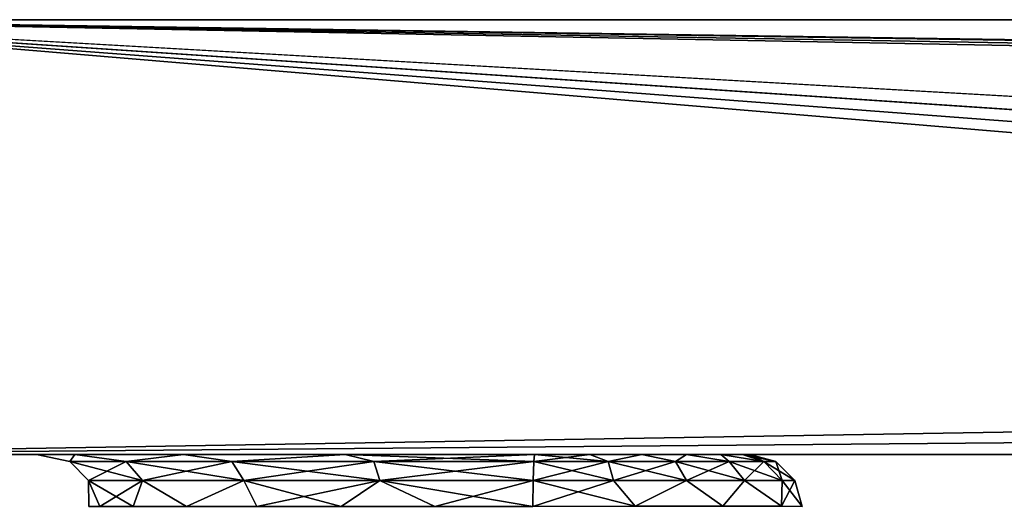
# Model space of a CAD drawing. Header units: millimetres. Extents: x -96 to 96, y -34 to 18.
# Tile 33 of 192: x -80.47 to -74.81, y 10.23 to 13. Entities that reach past the tile are written whole.
import ezdxf

# ---------------------------------------------------------------- set-up
doc = ezdxf.new("R2010")
doc.units = ezdxf.units.MM
doc.header["$LTSCALE"] = 65.185185
for name, color, linetype in [('1', 7, 'CONTINUOUS'), ('12', 7, 'CONTINUOUS'), ('16', 7, 'CONTINUOUS'), ('39', 7, 'CONTINUOUS'), ('40', 7, 'CONTINUOUS'), ('41', 7, 'CONTINUOUS'), ('42', 7, 'CONTINUOUS'), ('48', 7, 'CONTINUOUS'), ('49', 7, 'CONTINUOUS'), ('50', 7, 'CONTINUOUS')]:
    doc.layers.add(name, color=color, linetype=linetype)

msp = doc.modelspace()

# ---------------------------------------------------------------- linework, layer by layer
at = {"layer": '1', "color": 7, "linetype": 'Continuous'}
for points in [[(-74.8708, 10.5, -22.6024), (-75.6091, 10.5, -22.1091), (-82.5, 10.5, -27.4127), (-74.8708, 10.5, -22.6024)], [(-52.7134, 10.5, -27.4127), (-74.8708, 10.5, -22.6024), (-82.5, 10.5, -27.4127), (-52.7134, 10.5, -27.4127)], [(-80.3756, 10.5, -16), (-80.3756, 10.5, 16), (-82.5, 10.5, 27.4127), (-80.3756, 10.5, -16)], [(-80.3756, 10.5, 16), (-80.1559, 10.5, 17.0823), (-82.5, 10.5, 27.4127), (-80.3756, 10.5, 16)], [(-80.1559, 10.5, 17.0823), (-79.5316, 10.5, 17.9932), (-82.5, 10.5, 27.4127), (-80.1559, 10.5, 17.0823)], [(-80.1559, 10.5, -17.0823), (-80.3756, 10.5, -16), (-82.5, 10.5, -27.4127), (-80.1559, 10.5, -17.0823)], [(-82.5, 10.5, -27.4127), (-80.3756, 10.5, -16), (-82.5, 10.5, 27.4127), (-82.5, 10.5, -27.4127)], [(-76.3181, 10.5, 19.657), (-76.2756, 10.5, 19.9736), (-82.5, 10.5, 27.4127), (-76.3181, 10.5, 19.657)], [(-76.2756, 10.5, 19.9736), (-76.2756, 10.5, 20.5), (-82.5, 10.5, 27.4127), (-76.2756, 10.5, 19.9736)], [(-76.2756, 10.5, 20.5), (-76.1024, 10.5, 21.3708), (-82.5, 10.5, 27.4127), (-76.2756, 10.5, 20.5)], [(-76.1024, 10.5, 21.3708), (-75.6091, 10.5, 22.1091), (-82.5, 10.5, 27.4127), (-76.1024, 10.5, 21.3708)], [(-75.6091, 10.5, 22.1091), (-74.8708, 10.5, 22.6024), (-82.5, 10.5, 27.4127), (-75.6091, 10.5, 22.1091)], [(-82.5, 10.5, 27.4127), (-74, 10.5, 22.7756), (-52.7134, 10.5, 27.4127), (-82.5, 10.5, 27.4127)], [(-74.8708, 10.5, 22.6024), (-74, 10.5, 22.7756), (-82.5, 10.5, 27.4127), (-74.8708, 10.5, 22.6024)], [(-79.5316, 10.5, 17.9932), (-78.6016, 10.5, 18.5886), (-82.5, 10.5, 27.4127), (-79.5316, 10.5, 17.9932)], [(-79.5316, 10.5, -17.9932), (-80.1559, 10.5, -17.0823), (-82.5, 10.5, -27.4127), (-79.5316, 10.5, -17.9932)], [(-78.6016, 10.5, 18.5886), (-77.5131, 10.5, 18.7742), (-82.5, 10.5, 27.4127), (-78.6016, 10.5, 18.5886)], [(-77.5131, 10.5, 18.7742), (-77.1953, 10.5, 18.8068), (-82.5, 10.5, 27.4127), (-77.5131, 10.5, 18.7742)], [(-77.1953, 10.5, 18.8068), (-76.8974, 10.5, 18.9221), (-82.5, 10.5, 27.4127), (-77.1953, 10.5, 18.8068)], [(-75.6091, 10.5, -22.1091), (-79.5316, 10.5, -17.9932), (-82.5, 10.5, -27.4127), (-75.6091, 10.5, -22.1091)], [(-76.8974, 10.5, 18.9221), (-76.6404, 10.5, 19.1119), (-82.5, 10.5, 27.4127), (-76.8974, 10.5, 18.9221)], [(-76.6404, 10.5, 19.1119), (-76.4427, 10.5, 19.3628), (-82.5, 10.5, 27.4127), (-76.6404, 10.5, 19.1119)], [(-76.4427, 10.5, 19.3628), (-76.3181, 10.5, 19.657), (-82.5, 10.5, 27.4127), (-76.4427, 10.5, 19.3628)], [(-80.1559, 10.5, -14.9177), (-80.3756, 10.5, 16), (-80.3756, 10.5, -16), (-80.1559, 10.5, -14.9177)], [(-80.1559, 10.5, 14.9177), (-80.3756, 10.5, 16), (-80.1559, 10.5, -14.9177), (-80.1559, 10.5, 14.9177)], [(-79.5316, 10.5, -14.0068), (-80.1559, 10.5, 14.9177), (-80.1559, 10.5, -14.9177), (-79.5316, 10.5, -14.0068)], [(-79.5316, 10.5, 14.0068), (-80.1559, 10.5, 14.9177), (-79.5316, 10.5, -14.0068), (-79.5316, 10.5, 14.0068)], [(-78.6016, 10.5, -13.4114), (-79.5316, 10.5, 14.0068), (-79.5316, 10.5, -14.0068), (-78.6016, 10.5, -13.4114)], [(-78.6016, 10.5, 13.4114), (-79.5316, 10.5, 14.0068), (-78.6016, 10.5, -13.4114), (-78.6016, 10.5, 13.4114)], [(-78.6016, 10.5, -18.5886), (-79.5316, 10.5, -17.9932), (-75.6091, 10.5, -22.1091), (-78.6016, 10.5, -18.5886)], [(-77.5131, 10.5, 13.2258), (-78.6016, 10.5, 13.4114), (-77.5131, 10.5, -13.2258), (-77.5131, 10.5, 13.2258)], [(-77.5131, 10.5, -13.2258), (-78.6016, 10.5, 13.4114), (-78.6016, 10.5, -13.4114), (-77.5131, 10.5, -13.2258)], [(-77.5131, 10.5, -18.7742), (-78.6016, 10.5, -18.5886), (-76.1024, 10.5, -21.3707), (-77.5131, 10.5, -18.7742)], [(-76.1024, 10.5, -21.3707), (-78.6016, 10.5, -18.5886), (-75.6091, 10.5, -22.1091), (-76.1024, 10.5, -21.3707)], [(-77.1953, 10.5, -13.1932), (-77.5131, 10.5, 13.2258), (-77.5131, 10.5, -13.2258), (-77.1953, 10.5, -13.1932)], [(-77.1953, 10.5, 13.1932), (-77.5131, 10.5, 13.2258), (-77.1953, 10.5, -13.1932), (-77.1953, 10.5, 13.1932)], [(-77.1953, 10.5, -18.8068), (-77.5131, 10.5, -18.7742), (-76.1024, 10.5, -21.3707), (-77.1953, 10.5, -18.8068)], [(-76.8974, 10.5, -13.0779), (-77.1953, 10.5, 13.1932), (-77.1953, 10.5, -13.1932), (-76.8974, 10.5, -13.0779)], [(-76.8974, 10.5, 13.0779), (-77.1953, 10.5, 13.1932), (-76.8974, 10.5, -13.0779), (-76.8974, 10.5, 13.0779)], [(-76.8974, 10.5, -18.9221), (-77.1953, 10.5, -18.8068), (-76.1024, 10.5, -21.3707), (-76.8974, 10.5, -18.9221)], [(-76.6404, 10.5, -19.1119), (-76.8974, 10.5, -18.9221), (-76.1024, 10.5, -21.3707), (-76.6404, 10.5, -19.1119)], [(-76.6404, 10.5, -12.8881), (-76.8974, 10.5, 13.0779), (-76.8974, 10.5, -13.0779), (-76.6404, 10.5, -12.8881)], [(-76.6404, 10.5, 12.8881), (-76.8974, 10.5, 13.0779), (-76.6404, 10.5, -12.8881), (-76.6404, 10.5, 12.8881)], [(-76.4427, 10.5, -19.3628), (-76.6404, 10.5, -19.1119), (-76.2756, 10.5, -20.5), (-76.4427, 10.5, -19.3628)], [(-76.2756, 10.5, -20.5), (-76.6404, 10.5, -19.1119), (-76.1024, 10.5, -21.3707), (-76.2756, 10.5, -20.5)], [(-76.4427, 10.5, -12.6372), (-76.6404, 10.5, 12.8881), (-76.6404, 10.5, -12.8881), (-76.4427, 10.5, -12.6372)], [(-76.4427, 10.5, 12.6372), (-76.6404, 10.5, 12.8881), (-76.4427, 10.5, -12.6372), (-76.4427, 10.5, 12.6372)], [(-76.3181, 10.5, -19.657), (-76.4427, 10.5, -19.3628), (-76.2756, 10.5, -20.5), (-76.3181, 10.5, -19.657)], [(-76.3181, 10.5, -12.343), (-76.4427, 10.5, 12.6372), (-76.4427, 10.5, -12.6372), (-76.3181, 10.5, -12.343)], [(-76.3181, 10.5, 12.343), (-76.4427, 10.5, 12.6372), (-76.3181, 10.5, -12.343), (-76.3181, 10.5, 12.343)], [(-76.2756, 10.5, -19.9736), (-76.3181, 10.5, -19.657), (-76.2756, 10.5, -20.5), (-76.2756, 10.5, -19.9736)], [(-76.2756, 10.5, -12.0264), (-76.3181, 10.5, 12.343), (-76.3181, 10.5, -12.343), (-76.2756, 10.5, -12.0264)], [(-76.2756, 10.5, 12.0264), (-76.3181, 10.5, 12.343), (-76.2756, 10.5, -12.0264), (-76.2756, 10.5, 12.0264)], [(-74, 10.5, -22.7756), (-74.8708, 10.5, -22.6024), (-52.7134, 10.5, -27.4127), (-74, 10.5, -22.7756)]]:
    msp.add_3dface(points, dxfattribs=at)
at = {"layer": '12', "color": 7, "linetype": 'Continuous'}
for points in [[(-82.5, 10.5, -27.4127), (-82.5, 13, -27.5), (-52.5889, 11, -27.4302), (-82.5, 10.5, -27.4127)], [(-82.5, 13, -27.5), (82.5, 13, -27.5), (-52.5889, 11, -27.4302), (-82.5, 13, -27.5)], [(-52.6486, 10.7617, -27.4218), (-82.5, 10.5, -27.4127), (-52.5889, 11, -27.4302), (-52.6486, 10.7617, -27.4218)], [(-52.7134, 10.5, -27.4127), (-82.5, 10.5, -27.4127), (-52.6486, 10.7617, -27.4218), (-52.7134, 10.5, -27.4127)]]:
    msp.add_3dface(points, dxfattribs=at)
at = {"layer": '16', "color": 7, "linetype": 'Continuous'}
for points in [[(-52.6535, 10.742, 27.4212), (-52.5889, 11, 27.4302), (-82.5, 13, 27.5), (-52.6535, 10.742, 27.4212)], [(-52.7134, 10.5, 27.4127), (-52.6535, 10.742, 27.4212), (-82.5, 13, 27.5), (-52.7134, 10.5, 27.4127)], [(-52.5889, 11, 27.4302), (-47.4111, 11, 27.4302), (-82.5, 13, 27.5), (-52.5889, 11, 27.4302)], [(-82.5, 10.5, 27.4127), (-52.7134, 10.5, 27.4127), (-82.5, 13, 27.5), (-82.5, 10.5, 27.4127)], [(82.5, 13, 27.5), (-82.5, 13, 27.5), (52.5889, 11, 27.4302), (82.5, 13, 27.5)], [(-47.4111, 11, 27.4302), (47.2866, 10.5, 27.4127), (-82.5, 13, 27.5), (-47.4111, 11, 27.4302)], [(-82.5, 13, 27.5), (47.4111, 11, 27.4302), (52.5889, 11, 27.4302), (-82.5, 13, 27.5)], [(47.2866, 10.5, 27.4127), (47.3466, 10.7426, 27.4212), (-82.5, 13, 27.5), (47.2866, 10.5, 27.4127)], [(47.3466, 10.7426, 27.4212), (47.4111, 11, 27.4302), (-82.5, 13, 27.5), (47.3466, 10.7426, 27.4212)]]:
    msp.add_3dface(points, dxfattribs=at)
at = {"layer": '39', "color": 7, "linetype": 'Continuous'}
for points in [[(-80.3756, 10.5, 16), (-80.185, 10.4603, 15.5349), (-80.185, 10.4603, 16.4651), (-80.3756, 10.5, 16)], [(-80.3756, 10.5, 16), (-80.1559, 10.5, 14.9177), (-80.185, 10.4603, 15.5349), (-80.3756, 10.5, 16)], [(-80.1559, 10.5, 17.0823), (-80.3756, 10.5, 16), (-80.185, 10.4603, 16.4651), (-80.1559, 10.5, 17.0823)], [(-80.1559, 10.5, 14.9177), (-79.8608, 10.4603, 14.6631), (-80.185, 10.4603, 15.5349), (-80.1559, 10.5, 14.9177)], [(-80.1559, 10.5, 17.0823), (-80.185, 10.4603, 16.4651), (-79.8608, 10.4603, 17.3369), (-80.1559, 10.5, 17.0823)], [(-79.5316, 10.5, 17.9932), (-80.1559, 10.5, 17.0823), (-79.8608, 10.4603, 17.3369), (-79.5316, 10.5, 17.9932)], [(-80.1559, 10.5, 14.9177), (-79.5316, 10.5, 14.0068), (-79.8608, 10.4603, 14.6631), (-80.1559, 10.5, 14.9177)], [(-79.5316, 10.5, 14.0068), (-79.253, 10.4603, 13.9589), (-79.8608, 10.4603, 14.6631), (-79.5316, 10.5, 14.0068)], [(-79.5316, 10.5, 17.9932), (-79.8608, 10.4603, 17.3369), (-79.253, 10.4603, 18.0411), (-79.5316, 10.5, 17.9932)], [(-79.5316, 10.5, 14.0068), (-78.6016, 10.5, 13.4114), (-79.253, 10.4603, 13.9589), (-79.5316, 10.5, 14.0068)], [(-78.6016, 10.5, 18.5886), (-79.5316, 10.5, 17.9932), (-79.253, 10.4603, 18.0411), (-78.6016, 10.5, 18.5886)], [(-78.6016, 10.5, 13.4114), (-78.4379, 10.4603, 13.5108), (-79.253, 10.4603, 13.9589), (-78.6016, 10.5, 13.4114)], [(-78.6016, 10.5, 18.5886), (-79.253, 10.4603, 18.0411), (-78.4379, 10.4603, 18.4892), (-78.6016, 10.5, 18.5886)], [(-78.6016, 10.5, 13.4114), (-77.5131, 10.5, 13.2258), (-78.4379, 10.4603, 13.5108), (-78.6016, 10.5, 13.4114)], [(-77.5131, 10.5, 18.7742), (-78.6016, 10.5, 18.5886), (-77.5178, 10.4603, 18.6252), (-77.5131, 10.5, 18.7742)], [(-78.6016, 10.5, 18.5886), (-78.4379, 10.4603, 18.4892), (-77.5178, 10.4603, 18.6252), (-78.6016, 10.5, 18.5886)], [(-77.5131, 10.5, 13.2258), (-77.5178, 10.4603, 13.3748), (-78.4379, 10.4603, 13.5108), (-77.5131, 10.5, 13.2258)], [(-80.185, 10.4603, 16.4651), (-79.7662, 10.3515, 17.281), (-79.8608, 10.4603, 17.3369), (-80.185, 10.4603, 16.4651)], [(-80.185, 10.4603, 15.5349), (-80.0769, 10.3515, 16.4456), (-80.185, 10.4603, 16.4651), (-80.185, 10.4603, 15.5349)], [(-80.0769, 10.3515, 16.4456), (-79.7662, 10.3515, 17.281), (-80.185, 10.4603, 16.4651), (-80.0769, 10.3515, 16.4456)], [(-79.8608, 10.4603, 14.6631), (-80.0769, 10.3515, 15.5544), (-80.185, 10.4603, 15.5349), (-79.8608, 10.4603, 14.6631)], [(-80.0769, 10.3515, 15.5544), (-80.0769, 10.3515, 16.4456), (-80.185, 10.4603, 15.5349), (-80.0769, 10.3515, 15.5544)], [(-79.7662, 10.3515, 14.719), (-80.0769, 10.3515, 15.5544), (-79.8608, 10.4603, 14.6631), (-79.7662, 10.3515, 14.719)], [(-79.8608, 10.4603, 17.3369), (-79.1839, 10.3515, 17.9557), (-79.253, 10.4603, 18.0411), (-79.8608, 10.4603, 17.3369)], [(-79.7662, 10.3515, 17.281), (-79.1839, 10.3515, 17.9557), (-79.8608, 10.4603, 17.3369), (-79.7662, 10.3515, 17.281)], [(-79.253, 10.4603, 13.9589), (-79.7662, 10.3515, 14.719), (-79.8608, 10.4603, 14.6631), (-79.253, 10.4603, 13.9589)], [(-79.1839, 10.3515, 14.0443), (-79.7662, 10.3515, 14.719), (-79.253, 10.4603, 13.9589), (-79.1839, 10.3515, 14.0443)], [(-78.4379, 10.4603, 13.5108), (-79.1839, 10.3515, 14.0443), (-79.253, 10.4603, 13.9589), (-78.4379, 10.4603, 13.5108)], [(-79.253, 10.4603, 18.0411), (-78.4029, 10.3515, 18.3851), (-78.4379, 10.4603, 18.4892), (-79.253, 10.4603, 18.0411)], [(-79.1839, 10.3515, 17.9557), (-78.4029, 10.3515, 18.3851), (-79.253, 10.4603, 18.0411), (-79.1839, 10.3515, 17.9557)], [(-78.4029, 10.3515, 13.6149), (-79.1839, 10.3515, 14.0443), (-78.4379, 10.4603, 13.5108), (-78.4029, 10.3515, 13.6149)], [(-78.4379, 10.4603, 18.4892), (-77.5212, 10.3515, 18.5154), (-77.5178, 10.4603, 18.6252), (-78.4379, 10.4603, 18.4892)], [(-78.4029, 10.3515, 18.3851), (-77.5212, 10.3515, 18.5154), (-78.4379, 10.4603, 18.4892), (-78.4029, 10.3515, 18.3851)], [(-77.5178, 10.4603, 13.3748), (-78.4029, 10.3515, 13.6149), (-78.4379, 10.4603, 13.5108), (-77.5178, 10.4603, 13.3748)], [(-77.5212, 10.3515, 13.4846), (-78.4029, 10.3515, 13.6149), (-77.5178, 10.4603, 13.3748), (-77.5212, 10.3515, 13.4846)], [(-79.7662, 10.3515, 14.719), (-80.011, 10.2026, 15.4383), (-80.0769, 10.3515, 15.5544), (-79.7662, 10.3515, 14.719)], [(-80.0769, 10.3515, 16.4456), (-79.8207, 10.2026, 17.094), (-79.7662, 10.3515, 17.281), (-80.0769, 10.3515, 16.4456)], [(-80.011, 10.2026, 16.5617), (-79.8207, 10.2026, 17.094), (-80.0769, 10.3515, 16.4456), (-80.011, 10.2026, 16.5617)], [(-80.011, 10.2026, 15.4383), (-80.0756, 10.2026, 16), (-80.0769, 10.3515, 15.5544), (-80.011, 10.2026, 15.4383)], [(-80.0756, 10.2026, 16), (-80.011, 10.2026, 16.5617), (-80.0769, 10.3515, 16.4456), (-80.0756, 10.2026, 16)], [(-80.0769, 10.3515, 15.5544), (-80.0756, 10.2026, 16), (-80.0769, 10.3515, 16.4456), (-80.0769, 10.3515, 15.5544)], [(-79.8207, 10.2026, 14.906), (-80.011, 10.2026, 15.4383), (-79.7662, 10.3515, 14.719), (-79.8207, 10.2026, 14.906)], [(-79.8207, 10.2026, 17.094), (-79.5146, 10.2026, 17.5693), (-79.7662, 10.3515, 17.281), (-79.8207, 10.2026, 17.094)], [(-79.5146, 10.2026, 14.4307), (-79.8207, 10.2026, 14.906), (-79.7662, 10.3515, 14.719), (-79.5146, 10.2026, 14.4307)], [(-79.7662, 10.3515, 17.281), (-79.5146, 10.2026, 17.5693), (-79.1839, 10.3515, 17.9557), (-79.7662, 10.3515, 17.281)], [(-79.1839, 10.3515, 14.0443), (-79.5146, 10.2026, 14.4307), (-79.7662, 10.3515, 14.719), (-79.1839, 10.3515, 14.0443)], [(-79.5146, 10.2026, 17.5693), (-79.1086, 10.2026, 17.9628), (-79.1839, 10.3515, 17.9557), (-79.5146, 10.2026, 17.5693)], [(-79.1086, 10.2026, 14.0372), (-79.5146, 10.2026, 14.4307), (-79.1839, 10.3515, 14.0443), (-79.1086, 10.2026, 14.0372)], [(-79.1839, 10.3515, 17.9557), (-78.624, 10.2026, 18.2539), (-78.4029, 10.3515, 18.3851), (-79.1839, 10.3515, 17.9557)], [(-79.1086, 10.2026, 17.9628), (-78.624, 10.2026, 18.2539), (-79.1839, 10.3515, 17.9557), (-79.1086, 10.2026, 17.9628)], [(-78.4029, 10.3515, 13.6149), (-79.1086, 10.2026, 14.0372), (-79.1839, 10.3515, 14.0443), (-78.4029, 10.3515, 13.6149)], [(-78.624, 10.2026, 13.7461), (-79.1086, 10.2026, 14.0372), (-78.4029, 10.3515, 13.6149), (-78.624, 10.2026, 13.7461)], [(-78.624, 10.2026, 18.2539), (-78.0859, 10.2026, 18.4274), (-78.4029, 10.3515, 18.3851), (-78.624, 10.2026, 18.2539)], [(-78.0859, 10.2026, 13.5726), (-78.624, 10.2026, 13.7461), (-78.4029, 10.3515, 13.6149), (-78.0859, 10.2026, 13.5726)], [(-78.4029, 10.3515, 18.3851), (-77.5225, 10.2026, 18.4744), (-77.5212, 10.3515, 18.5154), (-78.4029, 10.3515, 18.3851)], [(-78.0859, 10.2026, 18.4274), (-77.5225, 10.2026, 18.4744), (-78.4029, 10.3515, 18.3851), (-78.0859, 10.2026, 18.4274)], [(-77.5212, 10.3515, 13.4846), (-78.0859, 10.2026, 13.5726), (-78.4029, 10.3515, 13.6149), (-77.5212, 10.3515, 13.4846)], [(-77.5225, 10.2026, 13.5256), (-78.0859, 10.2026, 13.5726), (-77.5212, 10.3515, 13.4846), (-77.5225, 10.2026, 13.5256)]]:
    msp.add_3dface(points, dxfattribs=at)
at = {"layer": '40', "color": 7, "linetype": 'Continuous'}
for points in [[(-77.5178, 10.4603, 13.3748), (-77.1953, 10.5, 13.1932), (-77.0909, 10.4603, 13.3195), (-77.5178, 10.4603, 13.3748)], [(-77.5131, 10.5, 13.2258), (-77.1953, 10.5, 13.1932), (-77.5178, 10.4603, 13.3748), (-77.5131, 10.5, 13.2258)], [(-77.1953, 10.5, 13.1932), (-76.8974, 10.5, 13.0779), (-77.0909, 10.4603, 13.3195), (-77.1953, 10.5, 13.1932)], [(-76.8974, 10.5, 13.0779), (-76.7032, 10.4603, 13.1325), (-77.0909, 10.4603, 13.3195), (-76.8974, 10.5, 13.0779)], [(-76.8974, 10.5, 13.0779), (-76.6404, 10.5, 12.8881), (-76.7032, 10.4603, 13.1325), (-76.8974, 10.5, 13.0779)], [(-76.6404, 10.5, 12.8881), (-76.3941, 10.4603, 12.833), (-76.7032, 10.4603, 13.1325), (-76.6404, 10.5, 12.8881)], [(-76.6404, 10.5, 12.8881), (-76.4427, 10.5, 12.6372), (-76.3941, 10.4603, 12.833), (-76.6404, 10.5, 12.8881)], [(-76.4427, 10.5, 12.6372), (-76.3181, 10.5, 12.343), (-76.1951, 10.4603, 12.4513), (-76.4427, 10.5, 12.6372)], [(-76.4427, 10.5, 12.6372), (-76.1951, 10.4603, 12.4513), (-76.3941, 10.4603, 12.833), (-76.4427, 10.5, 12.6372)], [(-76.3181, 10.5, 12.343), (-76.2756, 10.5, 12.0264), (-76.1951, 10.4603, 12.4513), (-76.3181, 10.5, 12.343)], [(-76.2756, 10.5, 12.0264), (-76.1265, 10.4603, 12.0264), (-76.1951, 10.4603, 12.4513), (-76.2756, 10.5, 12.0264)], [(-77.0596, 10.3515, 13.4248), (-77.5212, 10.3515, 13.4846), (-77.0909, 10.4603, 13.3195), (-77.0596, 10.3515, 13.4248)], [(-77.5212, 10.3515, 13.4846), (-77.5178, 10.4603, 13.3748), (-77.0909, 10.4603, 13.3195), (-77.5212, 10.3515, 13.4846)], [(-76.7032, 10.4603, 13.1325), (-77.0596, 10.3515, 13.4248), (-77.0909, 10.4603, 13.3195), (-76.7032, 10.4603, 13.1325)], [(-76.6403, 10.3515, 13.2226), (-77.0596, 10.3515, 13.4248), (-76.7032, 10.4603, 13.1325), (-76.6403, 10.3515, 13.2226)], [(-76.3941, 10.4603, 12.833), (-76.6403, 10.3515, 13.2226), (-76.7032, 10.4603, 13.1325), (-76.3941, 10.4603, 12.833)], [(-76.3061, 10.3515, 12.8986), (-76.6403, 10.3515, 13.2226), (-76.3941, 10.4603, 12.833), (-76.3061, 10.3515, 12.8986)], [(-76.1951, 10.4603, 12.4513), (-76.3061, 10.3515, 12.8986), (-76.3941, 10.4603, 12.833), (-76.1951, 10.4603, 12.4513)], [(-76.0909, 10.3515, 12.4859), (-76.3061, 10.3515, 12.8986), (-76.1951, 10.4603, 12.4513), (-76.0909, 10.3515, 12.4859)], [(-76.1265, 10.4603, 12.0264), (-76.0909, 10.3515, 12.4859), (-76.1951, 10.4603, 12.4513), (-76.1265, 10.4603, 12.0264)], [(-76.0166, 10.3515, 12.0264), (-76.0909, 10.3515, 12.4859), (-76.1265, 10.4603, 12.0264), (-76.0166, 10.3515, 12.0264)], [(-77.5225, 10.2026, 13.5256), (-77.5212, 10.3515, 13.4846), (-77.0596, 10.3515, 13.4248), (-77.5225, 10.2026, 13.5256)], [(-76.9342, 10.2035, 13.4253), (-77.5225, 10.2026, 13.5256), (-77.0596, 10.3515, 13.4248), (-76.9342, 10.2035, 13.4253)], [(-76.6403, 10.3515, 13.2226), (-76.9342, 10.2035, 13.4253), (-77.0596, 10.3515, 13.4248), (-76.6403, 10.3515, 13.2226)], [(-76.4317, 10.2038, 13.1035), (-76.9342, 10.2035, 13.4253), (-76.6403, 10.3515, 13.2226), (-76.4317, 10.2038, 13.1035)], [(-76.3061, 10.3515, 12.8986), (-76.4317, 10.2038, 13.1035), (-76.6403, 10.3515, 13.2226), (-76.3061, 10.3515, 12.8986)], [(-76.0943, 10.2035, 12.6113), (-76.4317, 10.2038, 13.1035), (-76.3061, 10.3515, 12.8986), (-76.0943, 10.2035, 12.6113)], [(-76.0909, 10.3515, 12.4859), (-76.0943, 10.2035, 12.6113), (-76.3061, 10.3515, 12.8986), (-76.0909, 10.3515, 12.4859)], [(-75.9756, 10.2026, 12.0264), (-76.0943, 10.2035, 12.6113), (-76.0166, 10.3515, 12.0264), (-75.9756, 10.2026, 12.0264)], [(-76.0166, 10.3515, 12.0264), (-76.0943, 10.2035, 12.6113), (-76.0909, 10.3515, 12.4859), (-76.0166, 10.3515, 12.0264)]]:
    msp.add_3dface(points, dxfattribs=at)
at = {"layer": '41', "color": 7, "linetype": 'Continuous'}
for points in [[(-77.5131, 10.5, -13.2258), (-77.5178, 10.4603, -13.3748), (-77.0909, 10.4603, -13.3195), (-77.5131, 10.5, -13.2258)], [(-77.1953, 10.5, -13.1932), (-77.5131, 10.5, -13.2258), (-77.0909, 10.4603, -13.3195), (-77.1953, 10.5, -13.1932)], [(-76.8974, 10.5, -13.0779), (-77.1953, 10.5, -13.1932), (-77.0909, 10.4603, -13.3195), (-76.8974, 10.5, -13.0779)], [(-76.8974, 10.5, -13.0779), (-77.0909, 10.4603, -13.3195), (-76.7032, 10.4603, -13.1325), (-76.8974, 10.5, -13.0779)], [(-76.6404, 10.5, -12.8881), (-76.8974, 10.5, -13.0779), (-76.7032, 10.4603, -13.1325), (-76.6404, 10.5, -12.8881)], [(-76.6404, 10.5, -12.8881), (-76.7032, 10.4603, -13.1325), (-76.3941, 10.4603, -12.833), (-76.6404, 10.5, -12.8881)], [(-76.4427, 10.5, -12.6372), (-76.6404, 10.5, -12.8881), (-76.3941, 10.4603, -12.833), (-76.4427, 10.5, -12.6372)], [(-76.4427, 10.5, -12.6372), (-76.3941, 10.4603, -12.833), (-76.1951, 10.4603, -12.4513), (-76.4427, 10.5, -12.6372)], [(-76.3181, 10.5, -12.343), (-76.4427, 10.5, -12.6372), (-76.1951, 10.4603, -12.4513), (-76.3181, 10.5, -12.343)], [(-76.3181, 10.5, -12.343), (-76.1951, 10.4603, -12.4513), (-76.1265, 10.4603, -12.0264), (-76.3181, 10.5, -12.343)], [(-76.2756, 10.5, -12.0264), (-76.3181, 10.5, -12.343), (-76.1265, 10.4603, -12.0264), (-76.2756, 10.5, -12.0264)], [(-77.5212, 10.3515, -13.4846), (-77.0596, 10.3515, -13.4248), (-77.5178, 10.4603, -13.3748), (-77.5212, 10.3515, -13.4846)], [(-77.5178, 10.4603, -13.3748), (-77.0596, 10.3515, -13.4248), (-77.0909, 10.4603, -13.3195), (-77.5178, 10.4603, -13.3748)], [(-77.0909, 10.4603, -13.3195), (-76.6403, 10.3515, -13.2226), (-76.7032, 10.4603, -13.1325), (-77.0909, 10.4603, -13.3195)], [(-77.0596, 10.3515, -13.4248), (-76.6403, 10.3515, -13.2226), (-77.0909, 10.4603, -13.3195), (-77.0596, 10.3515, -13.4248)], [(-76.7032, 10.4603, -13.1325), (-76.3061, 10.3515, -12.8986), (-76.3941, 10.4603, -12.833), (-76.7032, 10.4603, -13.1325)], [(-76.6403, 10.3515, -13.2226), (-76.3061, 10.3515, -12.8986), (-76.7032, 10.4603, -13.1325), (-76.6403, 10.3515, -13.2226)], [(-76.3941, 10.4603, -12.833), (-76.0909, 10.3515, -12.4859), (-76.1951, 10.4603, -12.4513), (-76.3941, 10.4603, -12.833)], [(-76.3061, 10.3515, -12.8986), (-76.0909, 10.3515, -12.4859), (-76.3941, 10.4603, -12.833), (-76.3061, 10.3515, -12.8986)], [(-76.1951, 10.4603, -12.4513), (-76.0166, 10.3515, -12.0264), (-76.1265, 10.4603, -12.0264), (-76.1951, 10.4603, -12.4513)], [(-76.0909, 10.3515, -12.4859), (-76.0166, 10.3515, -12.0264), (-76.1951, 10.4603, -12.4513), (-76.0909, 10.3515, -12.4859)], [(-77.5225, 10.2026, -13.5256), (-76.9342, 10.2035, -13.4253), (-77.5212, 10.3515, -13.4846), (-77.5225, 10.2026, -13.5256)], [(-77.5212, 10.3515, -13.4846), (-76.9342, 10.2035, -13.4253), (-77.0596, 10.3515, -13.4248), (-77.5212, 10.3515, -13.4846)], [(-77.0596, 10.3515, -13.4248), (-76.9342, 10.2035, -13.4253), (-76.6403, 10.3515, -13.2226), (-77.0596, 10.3515, -13.4248)], [(-76.9342, 10.2035, -13.4253), (-76.4317, 10.2038, -13.1035), (-76.6403, 10.3515, -13.2226), (-76.9342, 10.2035, -13.4253)], [(-76.6403, 10.3515, -13.2226), (-76.4317, 10.2038, -13.1035), (-76.3061, 10.3515, -12.8986), (-76.6403, 10.3515, -13.2226)], [(-76.4317, 10.2038, -13.1035), (-76.0943, 10.2035, -12.6113), (-76.3061, 10.3515, -12.8986), (-76.4317, 10.2038, -13.1035)], [(-76.3061, 10.3515, -12.8986), (-76.0943, 10.2035, -12.6113), (-76.0909, 10.3515, -12.4859), (-76.3061, 10.3515, -12.8986)], [(-76.0943, 10.2035, -12.6113), (-75.9756, 10.2026, -12.0264), (-76.0909, 10.3515, -12.4859), (-76.0943, 10.2035, -12.6113)], [(-76.0909, 10.3515, -12.4859), (-75.9756, 10.2026, -12.0264), (-76.0166, 10.3515, -12.0264), (-76.0909, 10.3515, -12.4859)]]:
    msp.add_3dface(points, dxfattribs=at)
at = {"layer": '42', "color": 7, "linetype": 'Continuous'}
for points in [[(-80.1559, 10.5, -14.9177), (-80.3756, 10.5, -16), (-80.185, 10.4603, -15.5349), (-80.1559, 10.5, -14.9177)], [(-80.3756, 10.5, -16), (-80.185, 10.4603, -16.4651), (-80.185, 10.4603, -15.5349), (-80.3756, 10.5, -16)], [(-80.3756, 10.5, -16), (-80.1559, 10.5, -17.0823), (-80.185, 10.4603, -16.4651), (-80.3756, 10.5, -16)], [(-80.1559, 10.5, -14.9177), (-80.185, 10.4603, -15.5349), (-79.8608, 10.4603, -14.6631), (-80.1559, 10.5, -14.9177)], [(-80.1559, 10.5, -17.0823), (-79.8608, 10.4603, -17.3369), (-80.185, 10.4603, -16.4651), (-80.1559, 10.5, -17.0823)], [(-79.5316, 10.5, -14.0068), (-80.1559, 10.5, -14.9177), (-79.8608, 10.4603, -14.6631), (-79.5316, 10.5, -14.0068)], [(-80.1559, 10.5, -17.0823), (-79.5316, 10.5, -17.9932), (-79.8608, 10.4603, -17.3369), (-80.1559, 10.5, -17.0823)], [(-79.5316, 10.5, -14.0068), (-79.8608, 10.4603, -14.6631), (-79.253, 10.4603, -13.9589), (-79.5316, 10.5, -14.0068)], [(-79.5316, 10.5, -17.9932), (-79.253, 10.4603, -18.0411), (-79.8608, 10.4603, -17.3369), (-79.5316, 10.5, -17.9932)], [(-78.6016, 10.5, -13.4114), (-79.5316, 10.5, -14.0068), (-79.253, 10.4603, -13.9589), (-78.6016, 10.5, -13.4114)], [(-79.5316, 10.5, -17.9932), (-78.6016, 10.5, -18.5886), (-79.253, 10.4603, -18.0411), (-79.5316, 10.5, -17.9932)], [(-78.6016, 10.5, -18.5886), (-78.4379, 10.4603, -18.4892), (-79.253, 10.4603, -18.0411), (-78.6016, 10.5, -18.5886)], [(-78.6016, 10.5, -13.4114), (-79.253, 10.4603, -13.9589), (-78.4379, 10.4603, -13.5108), (-78.6016, 10.5, -13.4114)], [(-78.6016, 10.5, -18.5886), (-77.5131, 10.5, -18.7742), (-78.4379, 10.4603, -18.4892), (-78.6016, 10.5, -18.5886)], [(-77.5131, 10.5, -13.2258), (-78.6016, 10.5, -13.4114), (-77.5178, 10.4603, -13.3748), (-77.5131, 10.5, -13.2258)], [(-77.5178, 10.4603, -13.3748), (-78.6016, 10.5, -13.4114), (-78.4379, 10.4603, -13.5108), (-77.5178, 10.4603, -13.3748)], [(-77.5131, 10.5, -18.7742), (-77.5178, 10.4603, -18.6252), (-78.4379, 10.4603, -18.4892), (-77.5131, 10.5, -18.7742)], [(-80.185, 10.4603, -15.5349), (-79.7662, 10.3515, -14.719), (-79.8608, 10.4603, -14.6631), (-80.185, 10.4603, -15.5349)], [(-80.185, 10.4603, -16.4651), (-80.0769, 10.3515, -15.5544), (-80.185, 10.4603, -15.5349), (-80.185, 10.4603, -16.4651)], [(-80.0769, 10.3515, -15.5544), (-79.7662, 10.3515, -14.719), (-80.185, 10.4603, -15.5349), (-80.0769, 10.3515, -15.5544)], [(-79.8608, 10.4603, -17.3369), (-80.0769, 10.3515, -16.4456), (-80.185, 10.4603, -16.4651), (-79.8608, 10.4603, -17.3369)], [(-80.0769, 10.3515, -16.4456), (-80.0769, 10.3515, -15.5544), (-80.185, 10.4603, -16.4651), (-80.0769, 10.3515, -16.4456)], [(-79.7662, 10.3515, -17.281), (-80.0769, 10.3515, -16.4456), (-79.8608, 10.4603, -17.3369), (-79.7662, 10.3515, -17.281)], [(-79.8608, 10.4603, -14.6631), (-79.1839, 10.3515, -14.0443), (-79.253, 10.4603, -13.9589), (-79.8608, 10.4603, -14.6631)], [(-79.7662, 10.3515, -14.719), (-79.1839, 10.3515, -14.0443), (-79.8608, 10.4603, -14.6631), (-79.7662, 10.3515, -14.719)], [(-79.253, 10.4603, -18.0411), (-79.7662, 10.3515, -17.281), (-79.8608, 10.4603, -17.3369), (-79.253, 10.4603, -18.0411)], [(-79.1839, 10.3515, -17.9557), (-79.7662, 10.3515, -17.281), (-79.253, 10.4603, -18.0411), (-79.1839, 10.3515, -17.9557)], [(-79.253, 10.4603, -13.9589), (-78.4029, 10.3515, -13.6149), (-78.4379, 10.4603, -13.5108), (-79.253, 10.4603, -13.9589)], [(-79.1839, 10.3515, -14.0443), (-78.4029, 10.3515, -13.6149), (-79.253, 10.4603, -13.9589), (-79.1839, 10.3515, -14.0443)], [(-78.4379, 10.4603, -18.4892), (-79.1839, 10.3515, -17.9557), (-79.253, 10.4603, -18.0411), (-78.4379, 10.4603, -18.4892)], [(-78.4029, 10.3515, -18.3851), (-79.1839, 10.3515, -17.9557), (-78.4379, 10.4603, -18.4892), (-78.4029, 10.3515, -18.3851)], [(-77.5178, 10.4603, -18.6252), (-78.4029, 10.3515, -18.3851), (-78.4379, 10.4603, -18.4892), (-77.5178, 10.4603, -18.6252)], [(-78.4029, 10.3515, -13.6149), (-77.5212, 10.3515, -13.4846), (-78.4379, 10.4603, -13.5108), (-78.4029, 10.3515, -13.6149)], [(-77.5212, 10.3515, -13.4846), (-77.5178, 10.4603, -13.3748), (-78.4379, 10.4603, -13.5108), (-77.5212, 10.3515, -13.4846)], [(-77.5212, 10.3515, -18.5154), (-78.4029, 10.3515, -18.3851), (-77.5178, 10.4603, -18.6252), (-77.5212, 10.3515, -18.5154)], [(-80.0756, 10.2026, -16), (-80.011, 10.2026, -15.4383), (-80.0769, 10.3515, -15.5544), (-80.0756, 10.2026, -16)], [(-80.0769, 10.3515, -16.4456), (-80.0756, 10.2026, -16), (-80.0769, 10.3515, -15.5544), (-80.0769, 10.3515, -16.4456)], [(-80.011, 10.2026, -15.4383), (-79.8207, 10.2026, -14.906), (-80.0769, 10.3515, -15.5544), (-80.011, 10.2026, -15.4383)], [(-80.0769, 10.3515, -15.5544), (-79.8207, 10.2026, -14.906), (-79.7662, 10.3515, -14.719), (-80.0769, 10.3515, -15.5544)], [(-80.011, 10.2026, -16.5617), (-80.0756, 10.2026, -16), (-80.0769, 10.3515, -16.4456), (-80.011, 10.2026, -16.5617)], [(-79.7662, 10.3515, -17.281), (-80.011, 10.2026, -16.5617), (-80.0769, 10.3515, -16.4456), (-79.7662, 10.3515, -17.281)], [(-79.8207, 10.2026, -17.094), (-80.011, 10.2026, -16.5617), (-79.7662, 10.3515, -17.281), (-79.8207, 10.2026, -17.094)], [(-79.8207, 10.2026, -14.906), (-79.5146, 10.2026, -14.4307), (-79.7662, 10.3515, -14.719), (-79.8207, 10.2026, -14.906)], [(-79.5146, 10.2026, -17.5693), (-79.8207, 10.2026, -17.094), (-79.7662, 10.3515, -17.281), (-79.5146, 10.2026, -17.5693)], [(-79.7662, 10.3515, -14.719), (-79.5146, 10.2026, -14.4307), (-79.1839, 10.3515, -14.0443), (-79.7662, 10.3515, -14.719)], [(-79.1839, 10.3515, -17.9557), (-79.5146, 10.2026, -17.5693), (-79.7662, 10.3515, -17.281), (-79.1839, 10.3515, -17.9557)], [(-79.5146, 10.2026, -14.4307), (-79.1086, 10.2026, -14.0372), (-79.1839, 10.3515, -14.0443), (-79.5146, 10.2026, -14.4307)], [(-79.1086, 10.2026, -17.9628), (-79.5146, 10.2026, -17.5693), (-79.1839, 10.3515, -17.9557), (-79.1086, 10.2026, -17.9628)], [(-79.1086, 10.2026, -14.0372), (-78.624, 10.2026, -13.7461), (-79.1839, 10.3515, -14.0443), (-79.1086, 10.2026, -14.0372)], [(-79.1839, 10.3515, -14.0443), (-78.624, 10.2026, -13.7461), (-78.4029, 10.3515, -13.6149), (-79.1839, 10.3515, -14.0443)], [(-78.4029, 10.3515, -18.3851), (-79.1086, 10.2026, -17.9628), (-79.1839, 10.3515, -17.9557), (-78.4029, 10.3515, -18.3851)], [(-78.624, 10.2026, -18.2539), (-79.1086, 10.2026, -17.9628), (-78.4029, 10.3515, -18.3851), (-78.624, 10.2026, -18.2539)], [(-78.624, 10.2026, -13.7461), (-78.0859, 10.2026, -13.5726), (-78.4029, 10.3515, -13.6149), (-78.624, 10.2026, -13.7461)], [(-78.0859, 10.2026, -18.4274), (-78.624, 10.2026, -18.2539), (-78.4029, 10.3515, -18.3851), (-78.0859, 10.2026, -18.4274)], [(-77.5225, 10.2026, -13.5256), (-77.5212, 10.3515, -13.4846), (-78.4029, 10.3515, -13.6149), (-77.5225, 10.2026, -13.5256)], [(-78.0859, 10.2026, -13.5726), (-77.5225, 10.2026, -13.5256), (-78.4029, 10.3515, -13.6149), (-78.0859, 10.2026, -13.5726)], [(-77.5212, 10.3515, -18.5154), (-78.0859, 10.2026, -18.4274), (-78.4029, 10.3515, -18.3851), (-77.5212, 10.3515, -18.5154)], [(-77.5225, 10.2026, -18.4744), (-78.0859, 10.2026, -18.4274), (-77.5212, 10.3515, -18.5154), (-77.5225, 10.2026, -18.4744)]]:
    msp.add_3dface(points, dxfattribs=at)
at = {"layer": '48', "color": 7, "linetype": 'Continuous'}
for points in [[(-77.5131, 10.5, 18.7742), (-77.5178, 10.4603, 18.6252), (-77.0909, 10.4603, 18.6805), (-77.5131, 10.5, 18.7742)], [(-77.1953, 10.5, 18.8068), (-77.5131, 10.5, 18.7742), (-77.0909, 10.4603, 18.6805), (-77.1953, 10.5, 18.8068)], [(-76.8974, 10.5, 18.9221), (-77.1953, 10.5, 18.8068), (-77.0909, 10.4603, 18.6805), (-76.8974, 10.5, 18.9221)], [(-76.8974, 10.5, 18.9221), (-77.0909, 10.4603, 18.6805), (-76.7032, 10.4603, 18.8675), (-76.8974, 10.5, 18.9221)], [(-76.6404, 10.5, 19.1119), (-76.8974, 10.5, 18.9221), (-76.7032, 10.4603, 18.8675), (-76.6404, 10.5, 19.1119)], [(-76.6404, 10.5, 19.1119), (-76.7032, 10.4603, 18.8675), (-76.3941, 10.4603, 19.167), (-76.6404, 10.5, 19.1119)], [(-76.4427, 10.5, 19.3628), (-76.6404, 10.5, 19.1119), (-76.3941, 10.4603, 19.167), (-76.4427, 10.5, 19.3628)], [(-76.3181, 10.5, 19.657), (-76.4427, 10.5, 19.3628), (-76.1951, 10.4603, 19.5487), (-76.3181, 10.5, 19.657)], [(-76.4427, 10.5, 19.3628), (-76.3941, 10.4603, 19.167), (-76.1951, 10.4603, 19.5487), (-76.4427, 10.5, 19.3628)], [(-76.1265, 10.4603, 19.9736), (-76.3181, 10.5, 19.657), (-76.1951, 10.4603, 19.5487), (-76.1265, 10.4603, 19.9736)], [(-76.2756, 10.5, 19.9736), (-76.3181, 10.5, 19.657), (-76.1265, 10.4603, 19.9736), (-76.2756, 10.5, 19.9736)], [(-77.5178, 10.4603, 18.6252), (-77.5212, 10.3515, 18.5154), (-77.0596, 10.3515, 18.5752), (-77.5178, 10.4603, 18.6252)], [(-77.5178, 10.4603, 18.6252), (-77.0596, 10.3515, 18.5752), (-77.0909, 10.4603, 18.6805), (-77.5178, 10.4603, 18.6252)], [(-77.0909, 10.4603, 18.6805), (-76.6403, 10.3515, 18.7774), (-76.7032, 10.4603, 18.8675), (-77.0909, 10.4603, 18.6805)], [(-77.0596, 10.3515, 18.5752), (-76.6403, 10.3515, 18.7774), (-77.0909, 10.4603, 18.6805), (-77.0596, 10.3515, 18.5752)], [(-76.7032, 10.4603, 18.8675), (-76.3061, 10.3515, 19.1014), (-76.3941, 10.4603, 19.167), (-76.7032, 10.4603, 18.8675)], [(-76.6403, 10.3515, 18.7774), (-76.3061, 10.3515, 19.1014), (-76.7032, 10.4603, 18.8675), (-76.6403, 10.3515, 18.7774)], [(-76.3061, 10.3515, 19.1014), (-76.0909, 10.3515, 19.5141), (-76.3941, 10.4603, 19.167), (-76.3061, 10.3515, 19.1014)], [(-76.3941, 10.4603, 19.167), (-76.0909, 10.3515, 19.5141), (-76.1951, 10.4603, 19.5487), (-76.3941, 10.4603, 19.167)], [(-76.0166, 10.3515, 19.9736), (-76.1265, 10.4603, 19.9736), (-76.1951, 10.4603, 19.5487), (-76.0166, 10.3515, 19.9736)], [(-76.0909, 10.3515, 19.5141), (-76.0166, 10.3515, 19.9736), (-76.1951, 10.4603, 19.5487), (-76.0909, 10.3515, 19.5141)], [(-77.5225, 10.2026, 18.4744), (-76.9342, 10.2035, 18.5747), (-77.5212, 10.3515, 18.5154), (-77.5225, 10.2026, 18.4744)], [(-77.5212, 10.3515, 18.5154), (-76.9342, 10.2035, 18.5747), (-77.0596, 10.3515, 18.5752), (-77.5212, 10.3515, 18.5154)], [(-77.0596, 10.3515, 18.5752), (-76.9342, 10.2035, 18.5747), (-76.6403, 10.3515, 18.7774), (-77.0596, 10.3515, 18.5752)], [(-76.9342, 10.2035, 18.5747), (-76.4317, 10.2038, 18.8965), (-76.6403, 10.3515, 18.7774), (-76.9342, 10.2035, 18.5747)], [(-76.6403, 10.3515, 18.7774), (-76.4317, 10.2038, 18.8965), (-76.3061, 10.3515, 19.1014), (-76.6403, 10.3515, 18.7774)], [(-76.4317, 10.2038, 18.8965), (-76.0943, 10.2035, 19.3887), (-76.3061, 10.3515, 19.1014), (-76.4317, 10.2038, 18.8965)], [(-76.3061, 10.3515, 19.1014), (-76.0943, 10.2035, 19.3887), (-76.0909, 10.3515, 19.5141), (-76.3061, 10.3515, 19.1014)], [(-76.0943, 10.2035, 19.3887), (-75.9756, 10.2026, 19.9736), (-76.0909, 10.3515, 19.5141), (-76.0943, 10.2035, 19.3887)], [(-76.0909, 10.3515, 19.5141), (-75.9756, 10.2026, 19.9736), (-76.0166, 10.3515, 19.9736), (-76.0909, 10.3515, 19.5141)]]:
    msp.add_3dface(points, dxfattribs=at)
at = {"layer": '49', "color": 7, "linetype": 'Continuous'}
for points in [[(-76.1265, 10.4603, 12.0264), (-76.2756, 10.5, 12.0264), (-76.1265, 10.4603, -12.0264), (-76.1265, 10.4603, 12.0264)], [(-76.2756, 10.5, 12.0264), (-76.2756, 10.5, -12.0264), (-76.1265, 10.4603, -12.0264), (-76.2756, 10.5, 12.0264)], [(-76.0166, 10.3515, -12.0264), (-76.1265, 10.4603, 12.0264), (-76.1265, 10.4603, -12.0264), (-76.0166, 10.3515, -12.0264)], [(-76.0166, 10.3515, 12.0264), (-76.1265, 10.4603, 12.0264), (-76.0166, 10.3515, -12.0264), (-76.0166, 10.3515, 12.0264)], [(-75.9756, 10.2026, -12.0264), (-75.9756, 10.2026, 12.0264), (-76.0166, 10.3515, 12.0264), (-75.9756, 10.2026, -12.0264)], [(-75.9756, 10.2026, -12.0264), (-76.0166, 10.3515, 12.0264), (-76.0166, 10.3515, -12.0264), (-75.9756, 10.2026, -12.0264)]]:
    msp.add_3dface(points, dxfattribs=at)
at = {"layer": '50', "color": 7, "linetype": 'Continuous'}
for points in [[(-77.5178, 10.4603, -18.6252), (-77.1953, 10.5, -18.8068), (-77.0909, 10.4603, -18.6805), (-77.5178, 10.4603, -18.6252)], [(-77.5131, 10.5, -18.7742), (-77.1953, 10.5, -18.8068), (-77.5178, 10.4603, -18.6252), (-77.5131, 10.5, -18.7742)], [(-77.1953, 10.5, -18.8068), (-76.8974, 10.5, -18.9221), (-77.0909, 10.4603, -18.6805), (-77.1953, 10.5, -18.8068)], [(-76.8974, 10.5, -18.9221), (-76.7032, 10.4603, -18.8675), (-77.0909, 10.4603, -18.6805), (-76.8974, 10.5, -18.9221)], [(-76.8974, 10.5, -18.9221), (-76.6404, 10.5, -19.1119), (-76.7032, 10.4603, -18.8675), (-76.8974, 10.5, -18.9221)], [(-76.6404, 10.5, -19.1119), (-76.3941, 10.4603, -19.167), (-76.7032, 10.4603, -18.8675), (-76.6404, 10.5, -19.1119)], [(-76.6404, 10.5, -19.1119), (-76.4427, 10.5, -19.3628), (-76.3941, 10.4603, -19.167), (-76.6404, 10.5, -19.1119)], [(-76.4427, 10.5, -19.3628), (-76.3181, 10.5, -19.657), (-76.1951, 10.4603, -19.5487), (-76.4427, 10.5, -19.3628)], [(-76.4427, 10.5, -19.3628), (-76.1951, 10.4603, -19.5487), (-76.3941, 10.4603, -19.167), (-76.4427, 10.5, -19.3628)], [(-76.3181, 10.5, -19.657), (-76.2756, 10.5, -19.9736), (-76.1951, 10.4603, -19.5487), (-76.3181, 10.5, -19.657)], [(-76.2756, 10.5, -19.9736), (-76.1265, 10.4603, -19.9736), (-76.1951, 10.4603, -19.5487), (-76.2756, 10.5, -19.9736)], [(-77.0596, 10.3515, -18.5752), (-77.5212, 10.3515, -18.5154), (-77.0909, 10.4603, -18.6805), (-77.0596, 10.3515, -18.5752)], [(-77.5212, 10.3515, -18.5154), (-77.5178, 10.4603, -18.6252), (-77.0909, 10.4603, -18.6805), (-77.5212, 10.3515, -18.5154)], [(-76.7032, 10.4603, -18.8675), (-77.0596, 10.3515, -18.5752), (-77.0909, 10.4603, -18.6805), (-76.7032, 10.4603, -18.8675)], [(-76.6403, 10.3515, -18.7774), (-77.0596, 10.3515, -18.5752), (-76.7032, 10.4603, -18.8675), (-76.6403, 10.3515, -18.7774)], [(-76.3941, 10.4603, -19.167), (-76.6403, 10.3515, -18.7774), (-76.7032, 10.4603, -18.8675), (-76.3941, 10.4603, -19.167)], [(-76.3061, 10.3515, -19.1014), (-76.6403, 10.3515, -18.7774), (-76.3941, 10.4603, -19.167), (-76.3061, 10.3515, -19.1014)], [(-76.1951, 10.4603, -19.5487), (-76.3061, 10.3515, -19.1014), (-76.3941, 10.4603, -19.167), (-76.1951, 10.4603, -19.5487)], [(-76.0909, 10.3515, -19.5141), (-76.3061, 10.3515, -19.1014), (-76.1951, 10.4603, -19.5487), (-76.0909, 10.3515, -19.5141)], [(-76.1265, 10.4603, -19.9736), (-76.0909, 10.3515, -19.5141), (-76.1951, 10.4603, -19.5487), (-76.1265, 10.4603, -19.9736)], [(-76.0166, 10.3515, -19.9736), (-76.0909, 10.3515, -19.5141), (-76.1265, 10.4603, -19.9736), (-76.0166, 10.3515, -19.9736)], [(-77.5225, 10.2026, -18.4744), (-77.5212, 10.3515, -18.5154), (-77.0596, 10.3515, -18.5752), (-77.5225, 10.2026, -18.4744)], [(-76.9342, 10.2035, -18.5747), (-77.5225, 10.2026, -18.4744), (-77.0596, 10.3515, -18.5752), (-76.9342, 10.2035, -18.5747)], [(-76.6403, 10.3515, -18.7774), (-76.9342, 10.2035, -18.5747), (-77.0596, 10.3515, -18.5752), (-76.6403, 10.3515, -18.7774)], [(-76.4317, 10.2038, -18.8965), (-76.9342, 10.2035, -18.5747), (-76.6403, 10.3515, -18.7774), (-76.4317, 10.2038, -18.8965)], [(-76.3061, 10.3515, -19.1014), (-76.4317, 10.2038, -18.8965), (-76.6403, 10.3515, -18.7774), (-76.3061, 10.3515, -19.1014)], [(-76.0943, 10.2035, -19.3887), (-76.4317, 10.2038, -18.8965), (-76.3061, 10.3515, -19.1014), (-76.0943, 10.2035, -19.3887)], [(-76.0909, 10.3515, -19.5141), (-76.0943, 10.2035, -19.3887), (-76.3061, 10.3515, -19.1014), (-76.0909, 10.3515, -19.5141)], [(-76.0166, 10.3515, -19.9736), (-76.0943, 10.2035, -19.3887), (-76.0909, 10.3515, -19.5141), (-76.0166, 10.3515, -19.9736)], [(-75.9756, 10.2026, -19.9736), (-76.0943, 10.2035, -19.3887), (-76.0166, 10.3515, -19.9736), (-75.9756, 10.2026, -19.9736)]]:
    msp.add_3dface(points, dxfattribs=at)

doc.saveas('drawing.dxf')
